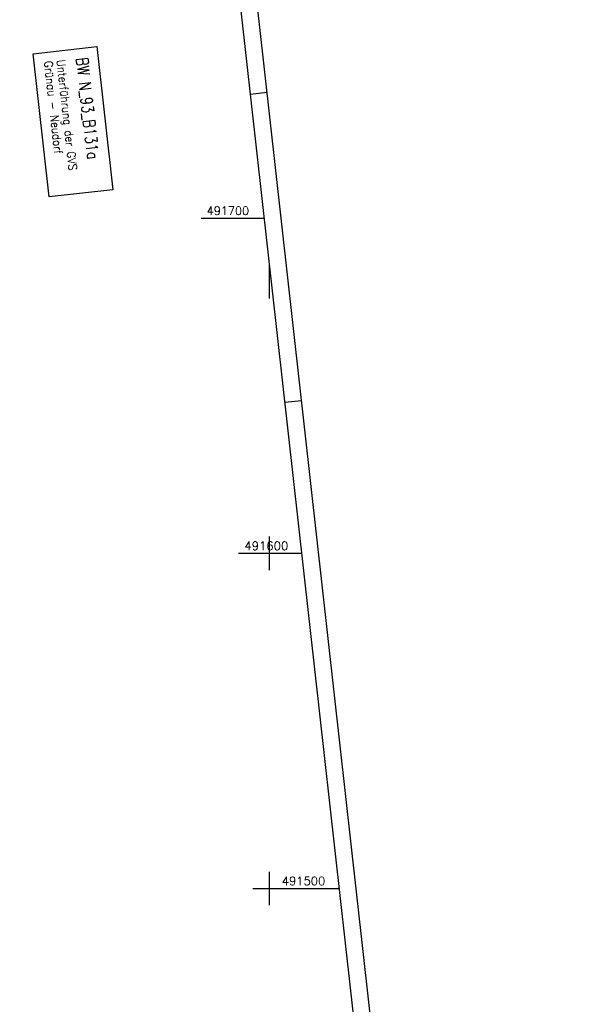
# Model space of a CAD drawing. Extents: x 508770 to 509192, y 490877 to 492038.
# Tile 5 of 6: x 509025 to 509192, y 491465 to 491759. Entities that reach past the tile are written whole.
import ezdxf

# ---------------------------------------------------------------- set-up
doc = ezdxf.new("R2010")
doc.units = 0
doc.header["$LTSCALE"] = 10
doc.header["$MEASUREMENT"] = 0
doc.linetypes.add('AUSGEZOGEN', pattern=[0])
doc.linetypes.add('LT00', pattern=[0])
for name, color, linetype in [('BW-SCHRIFT', 20, 'AUSGEZOGEN'), ('RAHMEN', 250, 'Continuous'), ('V_RASTER', 250, 'LT00')]:
    doc.layers.add(name, color=color, linetype=linetype)
doc.styles.add('ROMANS', font='romans.shx', dxfattribs={"width": 0.8})
doc.styles.get("Standard").update_dxf_attribs({"font": 'romans.shx', "width": 0.8})

msp = doc.modelspace()

# ---------------------------------------------------------------- linework, layer by layer
at = {"layer": 'BW-SCHRIFT'}
msp.add_lwpolyline([(509048.43, 491751.22), (509053.21, 491708.5), (509034.22, 491706.37), (509029.44, 491749.1)], close=True, dxfattribs=at)
at = {"layer": 'RAHMEN'}
for p, q in [((509099.28, 491737.49), (509094.31, 491736.94)), ((509109.56, 491645.57), (509104.59, 491645.01))]:
    msp.add_line(p, q, dxfattribs=at)
for points in [[(508770.5, 492005.11), (508896.64, 490877.14), (509191.8, 490910.15), (509065.66, 492038.12), (508770.5, 492005.11)], [(508778.24, 491980.82), (508881.05, 491061.55), (509166.27, 491093.45), (509063.47, 492012.72), (508778.24, 491980.82)]]:
    msp.add_lwpolyline(points, dxfattribs=at)
at = {"layer": 'V_RASTER'}
for p, q in [((509079.55, 491700), (509098.44, 491700)), ((509100, 491676.03), (509100, 491686.03)), ((509100, 491595), (509100, 491605)), ((509109.62, 491600), (509090.73, 491600)), ((509100, 491495), (509100, 491505)), ((509095, 491500), (509120.8, 491500))]:
    msp.add_line(p, q, dxfattribs=at)

# ---------------------------------------------------------------- texts
at = {"layer": 'BW-SCHRIFT', "style": 'ROMANS'}
for s, height, width, p in [('Grünau - Neudorf', 2.5, 0.9, (509032.71, 491746.82)), ('Unterführung der GVS', 2.5, 0.9, (509036.44, 491747.23)), ('BW N_93_B131a', 3.5, 0.8, (509042.27, 491747.78))]:
    msp.add_text(s, height=height, rotation=276.3701, dxfattribs=dict(at, width=width)).set_placement(p)
at = {"layer": 'V_RASTER'}
for s, width, p in [(' 491700', 0.983, (509079.55, 491701)), (' 491600', 1.017, (509090.73, 491601)), (' 491500', 1.01, (509101.91, 491501))]:
    msp.add_text(s, height=2.5, rotation=359.9995, dxfattribs=dict(at, width=width)).set_placement(p)

doc.saveas('drawing.dxf')
